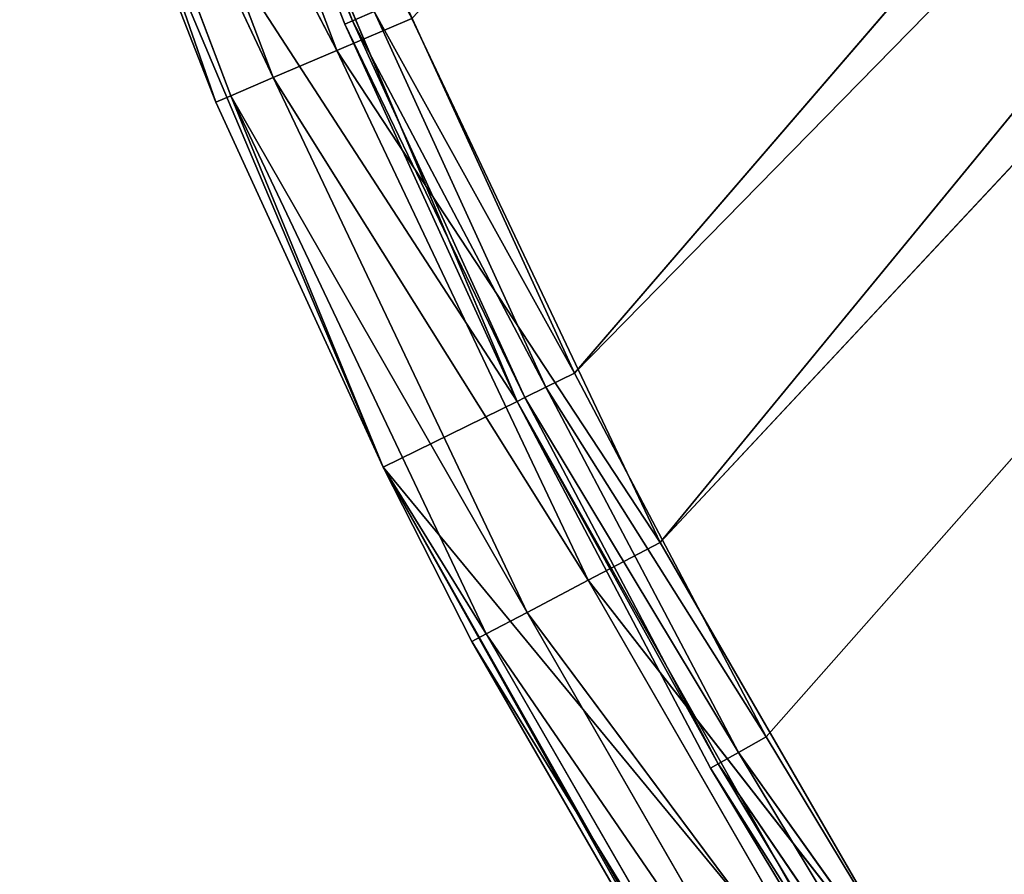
# Model space of a CAD drawing. Extents: x 0 to 71, y 0 to 117.
# Tile 54 of 256: x 2.6 to 7.23, y 47.65 to 51.66. Entities that reach past the tile are written whole.
import ezdxf

# ---------------------------------------------------------------- set-up
doc = ezdxf.new("R2010")
doc.units = 0
doc.header["$LTSCALE"] = 25.4
doc.layers.get('0').update_dxf_attribs({"color": 13, "linetype": 'CONTINUOUS'})

# ---------------------------------------------------------------- blocks, each defined once
blk = doc.blocks.new('MONO-LONG-I-S-GOLD-7670-76')
at = {"color": 250}
for p, q in [((67.7432, 311.4521, 65.7493), (64.1569, 311.4521, 67.2649)), ((64.1569, 311.4521, 67.2649), (65.9717, 293.4521, 66.5583)), ((64.1569, 311.4521, 67.2649), (65.9717, 293.4521, 66.5583)), ((67.7432, 311.4521, 65.7493), (64.1569, 311.4521, 67.2649)), ((64.3921, 311.4521, 67.9242), (66.3381, 293.4521, 67.1633)), ((68.0521, 311.4521, 66.3775), (64.3921, 311.4521, 67.9242)), ((64.3921, 311.4521, 67.9242), (66.3381, 293.4521, 67.1633)), ((64.3921, 311.4521, 67.9242), (67.7432, 311.4521, 65.7493)), ((64.3921, 311.4521, 67.9242), (67.7432, 311.4521, 65.7493)), ((68.0521, 311.4521, 66.3775), (64.3921, 311.4521, 67.9242)), ((67.7432, 311.4521, 65.7493), (65.9717, 293.4521, 66.5583)), ((67.7432, 311.4521, 65.7493), (65.9717, 293.4521, 66.5583)), ((66.3381, 293.4521, 67.1633), (68.0521, 311.4521, 66.3775)), ((66.3381, 293.4521, 67.1633), (68.0521, 311.4521, 66.3775)), ((68.0521, 311.4521, 66.3775), (67.7432, 311.4521, 65.7493)), ((68.0521, 311.4521, 66.3775), (67.7432, 311.4521, 65.7493)), ((71.1335, 311.4521, 63.8347), (67.7432, 311.4521, 65.7493)), ((67.7432, 311.4521, 65.7493), (67.7432, 293.4521, 65.7493)), ((67.7432, 311.4521, 65.7493), (67.7432, 293.4521, 65.7493)), ((67.7432, 311.4521, 65.7493), (69.4657, 293.4521, 64.8404)), ((67.7432, 311.4521, 65.7493), (69.4657, 293.4521, 64.8404)), ((71.1335, 311.4521, 63.8347), (67.7432, 311.4521, 65.7493)), ((71.5119, 311.4521, 64.4236), (68.0521, 311.4521, 66.3775)), ((68.0521, 311.4521, 66.3775), (71.297, 293.4521, 64.5606)), ((68.0521, 311.4521, 66.3775), (71.297, 293.4521, 64.5606)), ((68.0521, 311.4521, 66.3775), (68.87, 293.4521, 65.9619)), ((68.0521, 293.4521, 66.3775), (68.0521, 311.4521, 66.3775)), ((68.0521, 293.4521, 66.3775), (68.0521, 311.4521, 66.3775)), ((68.0521, 311.4521, 66.3775), (68.87, 293.4521, 65.9619)), ((68.0521, 311.4521, 66.3775), (71.1335, 311.4521, 63.8347)), ((68.0521, 311.4521, 66.3775), (71.1335, 311.4521, 63.8347)), ((71.5119, 311.4521, 64.4236), (68.0521, 311.4521, 66.3775)), ((71.1335, 311.4521, 63.8347), (69.4657, 293.4521, 64.8404)), ((71.1335, 311.4521, 63.8347), (69.4657, 293.4521, 64.8404)), ((66.3381, 293.4521, 67.1633), (63.6936, 293.0694, 68.0849)), ((66.3381, 293.4521, 67.1633), (63.6936, 293.0694, 68.0849)), ((65.9717, 293.4521, 66.5583), (64.1569, 293.4521, 67.2649)), ((65.9561, 293.3021, 66.5213), (64.1569, 293.4521, 67.2649)), ((65.9717, 293.4521, 66.5583), (64.1569, 293.4521, 67.2649)), ((65.9561, 293.3021, 66.5213), (64.1569, 293.4521, 67.2649)), ((64.3921, 293.4521, 67.9242), (66.3381, 293.4521, 67.1633)), ((64.3921, 293.4521, 67.9242), (66.3381, 293.4521, 67.1633)), ((65.9561, 293.3021, 66.5213), (65.9717, 293.4521, 66.5583)), ((65.9561, 293.3021, 66.5213), (65.9717, 293.4521, 66.5583)), ((67.7432, 293.4521, 65.7493), (65.9717, 293.4521, 66.5583)), ((67.7255, 293.3021, 65.7132), (65.9717, 293.4521, 66.5583)), ((67.7432, 293.4521, 65.7493), (65.9717, 293.4521, 66.5583)), ((67.7255, 293.3021, 65.7132), (65.9717, 293.4521, 66.5583)), ((66.3381, 293.4521, 67.1633), (66.3082, 293.0694, 67.0933)), ((66.3082, 293.0694, 67.0933), (68.0521, 293.4521, 66.3775)), ((66.3381, 293.4521, 67.1633), (66.3082, 293.0694, 67.0933)), ((66.3082, 293.0694, 67.0933), (68.0521, 293.4521, 66.3775)), ((66.3381, 293.4521, 67.1633), (68.0521, 293.4521, 66.3775)), ((66.3381, 293.4521, 67.1633), (68.0521, 293.4521, 66.3775)), ((67.7255, 293.3021, 65.7132), (67.7432, 293.4521, 65.7493)), ((67.7255, 293.3021, 65.7132), (67.7432, 293.4521, 65.7493)), ((69.4657, 293.4521, 64.8404), (67.7432, 293.4521, 65.7493)), ((69.4459, 293.3021, 64.8054), (67.7432, 293.4521, 65.7493)), ((69.4657, 293.4521, 64.8404), (67.7432, 293.4521, 65.7493)), ((69.4459, 293.3021, 64.8054), (67.7432, 293.4521, 65.7493)), ((68.0521, 293.4521, 66.3775), (68.87, 293.4521, 65.9619)), ((68.0521, 293.4521, 66.3775), (68.87, 293.4521, 65.9619)), ((68.0521, 293.4521, 66.3775), (68.8346, 293.0694, 65.8945)), ((68.0521, 293.4521, 66.3775), (68.8346, 293.0694, 65.8945)), ((68.8346, 293.0694, 65.8945), (68.87, 293.4521, 65.9619)), ((68.8346, 293.0694, 65.8945), (68.87, 293.4521, 65.9619)), ((68.87, 293.4521, 65.9619), (71.297, 293.4521, 64.5606)), ((71.2563, 293.0694, 64.4963), (68.87, 293.4521, 65.9619)), ((71.2563, 293.0694, 64.4963), (68.87, 293.4521, 65.9619)), ((68.87, 293.4521, 65.9619), (71.297, 293.4521, 64.5606)), ((69.4459, 293.3021, 64.8054), (69.4657, 293.4521, 64.8404)), ((69.4459, 293.3021, 64.8054), (69.4657, 293.4521, 64.8404)), ((71.1335, 293.4521, 63.8347), (69.4657, 293.4521, 64.8404)), ((71.1117, 293.3021, 63.8009), (69.4657, 293.4521, 64.8404)), ((71.1335, 293.4521, 63.8347), (69.4657, 293.4521, 64.8404)), ((71.1117, 293.3021, 63.8009), (69.4657, 293.4521, 64.8404)), ((64.1434, 293.3021, 67.227), (65.9561, 293.3021, 66.5213)), ((64.1434, 293.3021, 67.227), (65.9561, 293.3021, 66.5213)), ((65.9133, 293.1923, 66.4201), (65.9561, 293.3021, 66.5213)), ((65.9133, 293.1923, 66.4201), (65.9561, 293.3021, 66.5213)), ((67.6771, 293.1923, 65.6147), (65.9561, 293.3021, 66.5213)), ((65.9561, 293.3021, 66.5213), (67.7255, 293.3021, 65.7132)), ((67.6771, 293.1923, 65.6147), (65.9561, 293.3021, 66.5213)), ((65.9561, 293.3021, 66.5213), (67.7255, 293.3021, 65.7132)), ((67.6771, 293.1923, 65.6147), (67.7255, 293.3021, 65.7132)), ((67.6771, 293.1923, 65.6147), (67.7255, 293.3021, 65.7132)), ((69.3919, 293.1923, 64.7098), (67.7255, 293.3021, 65.7132)), ((67.7255, 293.3021, 65.7132), (69.4459, 293.3021, 64.8054)), ((69.3919, 293.1923, 64.7098), (67.7255, 293.3021, 65.7132)), ((67.7255, 293.3021, 65.7132), (69.4459, 293.3021, 64.8054)), ((69.3919, 293.1923, 64.7098), (69.4459, 293.3021, 64.8054)), ((69.3919, 293.1923, 64.7098), (69.4459, 293.3021, 64.8054)), ((71.0524, 293.1923, 63.7086), (69.4459, 293.3021, 64.8054)), ((69.4459, 293.3021, 64.8054), (71.1117, 293.3021, 63.8009)), ((71.0524, 293.1923, 63.7086), (69.4459, 293.3021, 64.8054)), ((69.4459, 293.3021, 64.8054), (71.1117, 293.3021, 63.8009)), ((67.6109, 293.1521, 65.4801), (65.9133, 293.1923, 66.4201)), ((65.9133, 293.1923, 66.4201), (67.6771, 293.1923, 65.6147)), ((67.6109, 293.1521, 65.4801), (65.9133, 293.1923, 66.4201)), ((65.9133, 293.1923, 66.4201), (67.6771, 293.1923, 65.6147)), ((67.6109, 293.1521, 65.4801), (67.6771, 293.1923, 65.6147)), ((67.6109, 293.1521, 65.4801), (67.6771, 293.1923, 65.6147)), ((69.3182, 293.1521, 64.5792), (67.6771, 293.1923, 65.6147)), ((67.6771, 293.1923, 65.6147), (69.3919, 293.1923, 64.7098)), ((69.3182, 293.1521, 64.5792), (67.6771, 293.1923, 65.6147)), ((67.6771, 293.1923, 65.6147), (69.3919, 293.1923, 64.7098)), ((69.3182, 293.1521, 64.5792), (69.3919, 293.1923, 64.7098)), ((69.3182, 293.1521, 64.5792), (69.3919, 293.1923, 64.7098)), ((70.9713, 293.1521, 63.5824), (69.3919, 293.1923, 64.7098)), ((69.3919, 293.1923, 64.7098), (71.0524, 293.1923, 63.7086)), ((70.9713, 293.1521, 63.5824), (69.3919, 293.1923, 64.7098)), ((69.3919, 293.1923, 64.7098), (71.0524, 293.1923, 63.7086)), ((67.6109, 293.1521, 65.4801), (41.6526, 293.1521, 43.103)), ((67.6109, 293.1521, 65.4801), (41.6526, 293.1521, 43.103)), ((67.6109, 293.1521, 65.4801), (43.0516, 293.1521, 41.3982)), ((67.6109, 293.1521, 65.4801), (43.0516, 293.1521, 41.3982)), ((69.3182, 293.1521, 64.5792), (43.0516, 293.1521, 41.3982)), ((69.3182, 293.1521, 64.5792), (43.0516, 293.1521, 41.3982)), ((65.8549, 293.1521, 66.282), (67.6109, 293.1521, 65.4801)), ((65.8549, 293.1521, 66.282), (67.6109, 293.1521, 65.4801)), ((67.6109, 293.1521, 65.4801), (69.3182, 293.1521, 64.5792)), ((67.6109, 293.1521, 65.4801), (69.3182, 293.1521, 64.5792)), ((69.3182, 293.1521, 64.5792), (70.9713, 293.1521, 63.5824)), ((69.3182, 293.1521, 64.5792), (70.9713, 293.1521, 63.5824)), ((66.2232, 292.745, 66.8938), (63.6936, 293.0694, 68.0849)), ((66.2232, 292.745, 66.8938), (63.6936, 293.0694, 68.0849)), ((66.3082, 293.0694, 67.0933), (63.6936, 293.0694, 68.0849)), ((66.3082, 293.0694, 67.0933), (63.6936, 293.0694, 68.0849)), ((66.2232, 292.745, 66.8938), (66.3082, 293.0694, 67.0933)), ((66.2232, 292.745, 66.8938), (66.3082, 293.0694, 67.0933)), ((66.3082, 293.0694, 67.0933), (68.8346, 293.0694, 65.8945)), ((66.3082, 293.0694, 67.0933), (68.8346, 293.0694, 65.8945)), ((66.3082, 293.0694, 67.0933), (68.7339, 292.745, 65.7025)), ((66.3082, 293.0694, 67.0933), (68.7339, 292.745, 65.7025)), ((68.7339, 292.745, 65.7025), (68.8346, 293.0694, 65.8945)), ((68.7339, 292.745, 65.7025), (68.8346, 293.0694, 65.8945)), ((71.1405, 292.745, 64.3131), (68.8346, 293.0694, 65.8945)), ((71.1405, 292.745, 64.3131), (68.8346, 293.0694, 65.8945)), ((71.2563, 293.0694, 64.4963), (68.8346, 293.0694, 65.8945)), ((71.2563, 293.0694, 64.4963), (68.8346, 293.0694, 65.8945)), ((66.0961, 292.5282, 66.5954), (63.6249, 292.745, 67.8792)), ((66.0961, 292.5282, 66.5954), (63.6249, 292.745, 67.8792)), ((66.2232, 292.745, 66.8938), (63.6249, 292.745, 67.8792)), ((66.2232, 292.745, 66.8938), (63.6249, 292.745, 67.8792)), ((66.0961, 292.5282, 66.5954), (66.2232, 292.745, 66.8938)), ((66.0961, 292.5282, 66.5954), (66.2232, 292.745, 66.8938)), ((66.2232, 292.745, 66.8938), (68.7339, 292.745, 65.7025)), ((66.2232, 292.745, 66.8938), (68.7339, 292.745, 65.7025)), ((66.2232, 292.745, 66.8938), (68.5831, 292.5282, 65.4153)), ((66.2232, 292.745, 66.8938), (68.5831, 292.5282, 65.4153)), ((68.5831, 292.5282, 65.4153), (68.7339, 292.745, 65.7025)), ((68.5831, 292.5282, 65.4153), (68.7339, 292.745, 65.7025)), ((70.9671, 292.5282, 64.0389), (68.7339, 292.745, 65.7025)), ((70.9671, 292.5282, 64.0389), (68.7339, 292.745, 65.7025)), ((71.1405, 292.745, 64.3131), (68.7339, 292.745, 65.7025)), ((71.1405, 292.745, 64.3131), (68.7339, 292.745, 65.7025)), ((66.0961, 292.5282, 66.5954), (63.5222, 292.5282, 67.5715)), ((66.0961, 292.5282, 66.5954), (63.5222, 292.5282, 67.5715)), ((65.9461, 292.4521, 66.2433), (66.0961, 292.5282, 66.5954)), ((65.9461, 292.4521, 66.2433), (66.0961, 292.5282, 66.5954)), ((66.0961, 292.5282, 66.5954), (68.5831, 292.5282, 65.4153)), ((66.0961, 292.5282, 66.5954), (68.5831, 292.5282, 65.4153)), ((66.0961, 292.5282, 66.5954), (68.4053, 292.4521, 65.0764)), ((66.0961, 292.5282, 66.5954), (68.4053, 292.4521, 65.0764)), ((68.4053, 292.4521, 65.0764), (68.5831, 292.5282, 65.4153)), ((68.4053, 292.4521, 65.0764), (68.5831, 292.5282, 65.4153)), ((70.7626, 292.4521, 63.7154), (68.5831, 292.5282, 65.4153)), ((70.7626, 292.4521, 63.7154), (68.5831, 292.5282, 65.4153)), ((70.9671, 292.5282, 64.0389), (68.5831, 292.5282, 65.4153)), ((70.9671, 292.5282, 64.0389), (68.5831, 292.5282, 65.4153)), ((41.6526, 292.4521, 43.103), (68.4053, 292.4521, 65.0764)), ((41.6526, 292.4521, 43.103), (68.4053, 292.4521, 65.0764)), ((43.0516, 292.4521, 41.3982), (68.4053, 292.4521, 65.0764)), ((43.0516, 292.4521, 41.3982), (68.4053, 292.4521, 65.0764)), ((68.4053, 292.4521, 65.0764), (65.9461, 292.4521, 66.2433)), ((68.4053, 292.4521, 65.0764), (65.9461, 292.4521, 66.2433)), ((70.7626, 292.4521, 63.7154), (68.4053, 292.4521, 65.0764)), ((70.7626, 292.4521, 63.7154), (68.4053, 292.4521, 65.0764))]:
    blk.add_line(p, q, dxfattribs=at)
mesh = blk.add_polyface(dxfattribs=at)
corners = [(64.3921, 311.4521, 67.9242), (67.7432, 311.4521, 65.7493), (64.1569, 311.4521, 67.2649)]
mesh.append_faces([[corners[k] for k in face] for face in [(0, 1, 2)]], dxfattribs={"color": 250})
mesh = blk.add_polyface(dxfattribs=at)
corners = [(65.9717, 293.4521, 66.5583), (64.1569, 293.4521, 67.2649), (64.1569, 311.4521, 67.2649)]
mesh.append_faces([[corners[k] for k in face] for face in [(0, 1, 2)]], dxfattribs={"color": 250})
mesh = blk.add_polyface(dxfattribs=at)
corners = [(67.7432, 311.4521, 65.7493), (65.9717, 293.4521, 66.5583), (64.1569, 311.4521, 67.2649)]
mesh.append_faces([[corners[k] for k in face] for face in [(0, 1, 2)]], dxfattribs={"color": 250})
mesh = blk.add_polyface(dxfattribs=at)
corners = [(68.0521, 311.4521, 66.3775), (64.3921, 311.4521, 67.9242), (66.3381, 293.4521, 67.1633)]
mesh.append_faces([[corners[k] for k in face] for face in [(0, 1, 2)]], dxfattribs={"color": 250})
mesh = blk.add_polyface(dxfattribs=at)
corners = [(66.3381, 293.4521, 67.1633), (64.3921, 311.4521, 67.9242), (64.3921, 293.4521, 67.9242)]
mesh.append_faces([[corners[k] for k in face] for face in [(0, 1, 2)]], dxfattribs={"color": 250})
mesh = blk.add_polyface(dxfattribs=at)
corners = [(64.3921, 311.4521, 67.9242), (68.0521, 311.4521, 66.3775), (67.7432, 311.4521, 65.7493)]
mesh.append_faces([[corners[k] for k in face] for face in [(0, 1, 2)]], dxfattribs={"color": 250})
mesh = blk.add_polyface(dxfattribs=at)
corners = [(67.7432, 293.4521, 65.7493), (65.9717, 293.4521, 66.5583), (67.7432, 311.4521, 65.7493)]
mesh.append_faces([[corners[k] for k in face] for face in [(0, 1, 2)]], dxfattribs={"color": 250})
mesh = blk.add_polyface(dxfattribs=at)
corners = [(68.0521, 311.4521, 66.3775), (66.3381, 293.4521, 67.1633), (68.0521, 293.4521, 66.3775)]
mesh.append_faces([[corners[k] for k in face] for face in [(0, 1, 2)]], dxfattribs={"color": 250})
mesh = blk.add_polyface(dxfattribs=at)
corners = [(68.0521, 311.4521, 66.3775), (71.1335, 311.4521, 63.8347), (67.7432, 311.4521, 65.7493)]
mesh.append_faces([[corners[k] for k in face] for face in [(0, 1, 2)]], dxfattribs={"color": 250})
mesh = blk.add_polyface(dxfattribs=at)
corners = [(69.4657, 293.4521, 64.8404), (67.7432, 293.4521, 65.7493), (67.7432, 311.4521, 65.7493)]
mesh.append_faces([[corners[k] for k in face] for face in [(0, 1, 2)]], dxfattribs={"color": 250})
mesh = blk.add_polyface(dxfattribs=at)
corners = [(71.1335, 311.4521, 63.8347), (69.4657, 293.4521, 64.8404), (67.7432, 311.4521, 65.7493)]
mesh.append_faces([[corners[k] for k in face] for face in [(0, 1, 2)]], dxfattribs={"color": 250})
mesh = blk.add_polyface(dxfattribs=at)
corners = [(71.5119, 311.4521, 64.4236), (68.0521, 311.4521, 66.3775), (71.297, 293.4521, 64.5606)]
mesh.append_faces([[corners[k] for k in face] for face in [(0, 1, 2)]], dxfattribs={"color": 250})
mesh = blk.add_polyface(dxfattribs=at)
corners = [(71.297, 293.4521, 64.5606), (68.0521, 311.4521, 66.3775), (68.87, 293.4521, 65.9619)]
mesh.append_faces([[corners[k] for k in face] for face in [(0, 1, 2)]], dxfattribs={"color": 250})
mesh = blk.add_polyface(dxfattribs=at)
corners = [(68.87, 293.4521, 65.9619), (68.0521, 311.4521, 66.3775), (68.0521, 293.4521, 66.3775)]
mesh.append_faces([[corners[k] for k in face] for face in [(0, 1, 2)]], dxfattribs={"color": 250})
mesh = blk.add_polyface(dxfattribs=at)
corners = [(68.0521, 311.4521, 66.3775), (71.5119, 311.4521, 64.4236), (71.1335, 311.4521, 63.8347)]
mesh.append_faces([[corners[k] for k in face] for face in [(0, 1, 2)]], dxfattribs={"color": 250})
mesh = blk.add_polyface(dxfattribs=at)
corners = [(71.1335, 293.4521, 63.8347), (69.4657, 293.4521, 64.8404), (71.1335, 311.4521, 63.8347)]
mesh.append_faces([[corners[k] for k in face] for face in [(0, 1, 2)]], dxfattribs={"color": 250})
mesh = blk.add_polyface(dxfattribs=at)
corners = [(66.3381, 293.4521, 67.1633), (63.6936, 293.0694, 68.0849), (66.3082, 293.0694, 67.0933)]
mesh.append_faces([[corners[k] for k in face] for face in [(0, 1, 2)]], dxfattribs={"color": 250})
mesh = blk.add_polyface(dxfattribs=at)
corners = [(66.3381, 293.4521, 67.1633), (64.3921, 293.4521, 67.9242), (63.6936, 293.0694, 68.0849)]
mesh.append_faces([[corners[k] for k in face] for face in [(0, 1, 2)]], dxfattribs={"color": 250})
mesh = blk.add_polyface(dxfattribs=at)
corners = [(65.9561, 293.3021, 66.5213), (64.1434, 293.3021, 67.227), (64.1569, 293.4521, 67.2649)]
mesh.append_faces([[corners[k] for k in face] for face in [(0, 1, 2)]], dxfattribs={"color": 250})
mesh = blk.add_polyface(dxfattribs=at)
corners = [(65.9717, 293.4521, 66.5583), (65.9561, 293.3021, 66.5213), (64.1569, 293.4521, 67.2649)]
mesh.append_faces([[corners[k] for k in face] for face in [(0, 1, 2)]], dxfattribs={"color": 250})
mesh = blk.add_polyface(dxfattribs=at)
corners = [(67.7255, 293.3021, 65.7132), (65.9561, 293.3021, 66.5213), (65.9717, 293.4521, 66.5583)]
mesh.append_faces([[corners[k] for k in face] for face in [(0, 1, 2)]], dxfattribs={"color": 250})
mesh = blk.add_polyface(dxfattribs=at)
corners = [(67.7432, 293.4521, 65.7493), (67.7255, 293.3021, 65.7132), (65.9717, 293.4521, 66.5583)]
mesh.append_faces([[corners[k] for k in face] for face in [(0, 1, 2)]], dxfattribs={"color": 250})
mesh = blk.add_polyface(dxfattribs=at)
corners = [(68.0521, 293.4521, 66.3775), (66.3381, 293.4521, 67.1633), (66.3082, 293.0694, 67.0933)]
mesh.append_faces([[corners[k] for k in face] for face in [(0, 1, 2)]], dxfattribs={"color": 250})
mesh = blk.add_polyface(dxfattribs=at)
corners = [(68.8346, 293.0694, 65.8945), (68.0521, 293.4521, 66.3775), (66.3082, 293.0694, 67.0933)]
mesh.append_faces([[corners[k] for k in face] for face in [(0, 1, 2)]], dxfattribs={"color": 250})
mesh = blk.add_polyface(dxfattribs=at)
corners = [(69.4459, 293.3021, 64.8054), (67.7255, 293.3021, 65.7132), (67.7432, 293.4521, 65.7493)]
mesh.append_faces([[corners[k] for k in face] for face in [(0, 1, 2)]], dxfattribs={"color": 250})
mesh = blk.add_polyface(dxfattribs=at)
corners = [(69.4657, 293.4521, 64.8404), (69.4459, 293.3021, 64.8054), (67.7432, 293.4521, 65.7493)]
mesh.append_faces([[corners[k] for k in face] for face in [(0, 1, 2)]], dxfattribs={"color": 250})
mesh = blk.add_polyface(dxfattribs=at)
corners = [(68.87, 293.4521, 65.9619), (68.0521, 293.4521, 66.3775), (68.8346, 293.0694, 65.8945)]
mesh.append_faces([[corners[k] for k in face] for face in [(0, 1, 2)]], dxfattribs={"color": 250})
mesh = blk.add_polyface(dxfattribs=at)
corners = [(71.2563, 293.0694, 64.4963), (68.87, 293.4521, 65.9619), (68.8346, 293.0694, 65.8945)]
mesh.append_faces([[corners[k] for k in face] for face in [(0, 1, 2)]], dxfattribs={"color": 250})
mesh = blk.add_polyface(dxfattribs=at)
corners = [(71.297, 293.4521, 64.5606), (68.87, 293.4521, 65.9619), (71.2563, 293.0694, 64.4963)]
mesh.append_faces([[corners[k] for k in face] for face in [(0, 1, 2)]], dxfattribs={"color": 250})
mesh = blk.add_polyface(dxfattribs=at)
corners = [(71.1117, 293.3021, 63.8009), (69.4459, 293.3021, 64.8054), (69.4657, 293.4521, 64.8404)]
mesh.append_faces([[corners[k] for k in face] for face in [(0, 1, 2)]], dxfattribs={"color": 250})
mesh = blk.add_polyface(dxfattribs=at)
corners = [(71.1335, 293.4521, 63.8347), (71.1117, 293.3021, 63.8009), (69.4657, 293.4521, 64.8404)]
mesh.append_faces([[corners[k] for k in face] for face in [(0, 1, 2)]], dxfattribs={"color": 250})
mesh = blk.add_polyface(dxfattribs=at)
corners = [(64.1434, 293.3021, 67.227), (65.9561, 293.3021, 66.5213), (65.9133, 293.1923, 66.4201)]
mesh.append_faces([[corners[k] for k in face] for face in [(0, 1, 2)]], dxfattribs={"color": 250})
mesh = blk.add_polyface(dxfattribs=at)
corners = [(65.9561, 293.3021, 66.5213), (67.6771, 293.1923, 65.6147), (65.9133, 293.1923, 66.4201)]
mesh.append_faces([[corners[k] for k in face] for face in [(0, 1, 2)]], dxfattribs={"color": 250})
mesh = blk.add_polyface(dxfattribs=at)
corners = [(65.9561, 293.3021, 66.5213), (67.7255, 293.3021, 65.7132), (67.6771, 293.1923, 65.6147)]
mesh.append_faces([[corners[k] for k in face] for face in [(0, 1, 2)]], dxfattribs={"color": 250})
mesh = blk.add_polyface(dxfattribs=at)
corners = [(67.7255, 293.3021, 65.7132), (69.3919, 293.1923, 64.7098), (67.6771, 293.1923, 65.6147)]
mesh.append_faces([[corners[k] for k in face] for face in [(0, 1, 2)]], dxfattribs={"color": 250})
mesh = blk.add_polyface(dxfattribs=at)
corners = [(67.7255, 293.3021, 65.7132), (69.4459, 293.3021, 64.8054), (69.3919, 293.1923, 64.7098)]
mesh.append_faces([[corners[k] for k in face] for face in [(0, 1, 2)]], dxfattribs={"color": 250})
mesh = blk.add_polyface(dxfattribs=at)
corners = [(69.4459, 293.3021, 64.8054), (71.0524, 293.1923, 63.7086), (69.3919, 293.1923, 64.7098)]
mesh.append_faces([[corners[k] for k in face] for face in [(0, 1, 2)]], dxfattribs={"color": 250})
mesh = blk.add_polyface(dxfattribs=at)
corners = [(69.4459, 293.3021, 64.8054), (71.1117, 293.3021, 63.8009), (71.0524, 293.1923, 63.7086)]
mesh.append_faces([[corners[k] for k in face] for face in [(0, 1, 2)]], dxfattribs={"color": 250})
mesh = blk.add_polyface(dxfattribs=at)
corners = [(65.9133, 293.1923, 66.4201), (67.6109, 293.1521, 65.4801), (65.8549, 293.1521, 66.282)]
mesh.append_faces([[corners[k] for k in face] for face in [(0, 1, 2)]], dxfattribs={"color": 250})
mesh = blk.add_polyface(dxfattribs=at)
corners = [(65.9133, 293.1923, 66.4201), (67.6771, 293.1923, 65.6147), (67.6109, 293.1521, 65.4801)]
mesh.append_faces([[corners[k] for k in face] for face in [(0, 1, 2)]], dxfattribs={"color": 250})
mesh = blk.add_polyface(dxfattribs=at)
corners = [(67.6771, 293.1923, 65.6147), (69.3182, 293.1521, 64.5792), (67.6109, 293.1521, 65.4801)]
mesh.append_faces([[corners[k] for k in face] for face in [(0, 1, 2)]], dxfattribs={"color": 250})
mesh = blk.add_polyface(dxfattribs=at)
corners = [(67.6771, 293.1923, 65.6147), (69.3919, 293.1923, 64.7098), (69.3182, 293.1521, 64.5792)]
mesh.append_faces([[corners[k] for k in face] for face in [(0, 1, 2)]], dxfattribs={"color": 250})
mesh = blk.add_polyface(dxfattribs=at)
corners = [(69.3919, 293.1923, 64.7098), (70.9713, 293.1521, 63.5824), (69.3182, 293.1521, 64.5792)]
mesh.append_faces([[corners[k] for k in face] for face in [(0, 1, 2)]], dxfattribs={"color": 250})
mesh = blk.add_polyface(dxfattribs=at)
corners = [(69.3919, 293.1923, 64.7098), (71.0524, 293.1923, 63.7086), (70.9713, 293.1521, 63.5824)]
mesh.append_faces([[corners[k] for k in face] for face in [(0, 1, 2)]], dxfattribs={"color": 250})
mesh = blk.add_polyface(dxfattribs=at)
corners = [(65.8549, 293.1521, 66.282), (67.6109, 293.1521, 65.4801), (41.6526, 293.1521, 43.103)]
mesh.append_faces([[corners[k] for k in face] for face in [(0, 1, 2)]], dxfattribs={"color": 250})
mesh = blk.add_polyface(dxfattribs=at)
corners = [(67.6109, 293.1521, 65.4801), (43.0516, 293.1521, 41.3982), (41.6526, 293.1521, 43.103)]
mesh.append_faces([[corners[k] for k in face] for face in [(0, 1, 2)]], dxfattribs={"color": 250})
mesh = blk.add_polyface(dxfattribs=at)
corners = [(70.9713, 293.1521, 63.5824), (72.5648, 293.1521, 62.4928), (43.0516, 293.1521, 41.3982)]
mesh.append_faces([[corners[k] for k in face] for face in [(0, 1, 2)]], dxfattribs={"color": 250})
mesh = blk.add_polyface(dxfattribs=at)
corners = [(67.6109, 293.1521, 65.4801), (69.3182, 293.1521, 64.5792), (43.0516, 293.1521, 41.3982)]
mesh.append_faces([[corners[k] for k in face] for face in [(0, 1, 2)]], dxfattribs={"color": 250})
mesh = blk.add_polyface(dxfattribs=at)
corners = [(69.3182, 293.1521, 64.5792), (70.9713, 293.1521, 63.5824), (43.0516, 293.1521, 41.3982)]
mesh.append_faces([[corners[k] for k in face] for face in [(0, 1, 2)]], dxfattribs={"color": 250})
mesh = blk.add_polyface(dxfattribs=at)
corners = [(66.2232, 292.745, 66.8938), (63.6936, 293.0694, 68.0849), (63.6249, 292.745, 67.8792)]
mesh.append_faces([[corners[k] for k in face] for face in [(0, 1, 2)]], dxfattribs={"color": 250})
mesh = blk.add_polyface(dxfattribs=at)
corners = [(66.3082, 293.0694, 67.0933), (63.6936, 293.0694, 68.0849), (66.2232, 292.745, 66.8938)]
mesh.append_faces([[corners[k] for k in face] for face in [(0, 1, 2)]], dxfattribs={"color": 250})
mesh = blk.add_polyface(dxfattribs=at)
corners = [(68.7339, 292.745, 65.7025), (66.3082, 293.0694, 67.0933), (66.2232, 292.745, 66.8938)]
mesh.append_faces([[corners[k] for k in face] for face in [(0, 1, 2)]], dxfattribs={"color": 250})
mesh = blk.add_polyface(dxfattribs=at)
corners = [(68.8346, 293.0694, 65.8945), (66.3082, 293.0694, 67.0933), (68.7339, 292.745, 65.7025)]
mesh.append_faces([[corners[k] for k in face] for face in [(0, 1, 2)]], dxfattribs={"color": 250})
mesh = blk.add_polyface(dxfattribs=at)
corners = [(71.1405, 292.745, 64.3131), (68.8346, 293.0694, 65.8945), (68.7339, 292.745, 65.7025)]
mesh.append_faces([[corners[k] for k in face] for face in [(0, 1, 2)]], dxfattribs={"color": 250})
mesh = blk.add_polyface(dxfattribs=at)
corners = [(71.2563, 293.0694, 64.4963), (68.8346, 293.0694, 65.8945), (71.1405, 292.745, 64.3131)]
mesh.append_faces([[corners[k] for k in face] for face in [(0, 1, 2)]], dxfattribs={"color": 250})
mesh = blk.add_polyface(dxfattribs=at)
corners = [(63.6249, 292.745, 67.8792), (63.5222, 292.5282, 67.5715), (66.0961, 292.5282, 66.5954)]
mesh.append_faces([[corners[k] for k in face] for face in [(0, 1, 2)]], dxfattribs={"color": 250})
mesh = blk.add_polyface(dxfattribs=at)
corners = [(63.6249, 292.745, 67.8792), (66.0961, 292.5282, 66.5954), (66.2232, 292.745, 66.8938)]
mesh.append_faces([[corners[k] for k in face] for face in [(0, 1, 2)]], dxfattribs={"color": 250})
mesh = blk.add_polyface(dxfattribs=at)
corners = [(66.2232, 292.745, 66.8938), (66.0961, 292.5282, 66.5954), (68.5831, 292.5282, 65.4153)]
mesh.append_faces([[corners[k] for k in face] for face in [(0, 1, 2)]], dxfattribs={"color": 250})
mesh = blk.add_polyface(dxfattribs=at)
corners = [(66.2232, 292.745, 66.8938), (68.5831, 292.5282, 65.4153), (68.7339, 292.745, 65.7025)]
mesh.append_faces([[corners[k] for k in face] for face in [(0, 1, 2)]], dxfattribs={"color": 250})
mesh = blk.add_polyface(dxfattribs=at)
corners = [(68.7339, 292.745, 65.7025), (68.5831, 292.5282, 65.4153), (70.9671, 292.5282, 64.0389)]
mesh.append_faces([[corners[k] for k in face] for face in [(0, 1, 2)]], dxfattribs={"color": 250})
mesh = blk.add_polyface(dxfattribs=at)
corners = [(68.7339, 292.745, 65.7025), (70.9671, 292.5282, 64.0389), (71.1405, 292.745, 64.3131)]
mesh.append_faces([[corners[k] for k in face] for face in [(0, 1, 2)]], dxfattribs={"color": 250})
mesh = blk.add_polyface(dxfattribs=at)
corners = [(63.5222, 292.5282, 67.5715), (65.9461, 292.4521, 66.2433), (66.0961, 292.5282, 66.5954)]
mesh.append_faces([[corners[k] for k in face] for face in [(0, 1, 2)]], dxfattribs={"color": 250})
mesh = blk.add_polyface(dxfattribs=at)
corners = [(66.0961, 292.5282, 66.5954), (65.9461, 292.4521, 66.2433), (68.4053, 292.4521, 65.0764)]
mesh.append_faces([[corners[k] for k in face] for face in [(0, 1, 2)]], dxfattribs={"color": 250})
mesh = blk.add_polyface(dxfattribs=at)
corners = [(66.0961, 292.5282, 66.5954), (68.4053, 292.4521, 65.0764), (68.5831, 292.5282, 65.4153)]
mesh.append_faces([[corners[k] for k in face] for face in [(0, 1, 2)]], dxfattribs={"color": 250})
mesh = blk.add_polyface(dxfattribs=at)
corners = [(68.5831, 292.5282, 65.4153), (68.4053, 292.4521, 65.0764), (70.7626, 292.4521, 63.7154)]
mesh.append_faces([[corners[k] for k in face] for face in [(0, 1, 2)]], dxfattribs={"color": 250})
mesh = blk.add_polyface(dxfattribs=at)
corners = [(68.5831, 292.5282, 65.4153), (70.7626, 292.4521, 63.7154), (70.9671, 292.5282, 64.0389)]
mesh.append_faces([[corners[k] for k in face] for face in [(0, 1, 2)]], dxfattribs={"color": 250})
mesh = blk.add_polyface(dxfattribs=at)
corners = [(65.9461, 292.4521, 66.2433), (41.6526, 292.4521, 43.103), (68.4053, 292.4521, 65.0764)]
mesh.append_faces([[corners[k] for k in face] for face in [(0, 1, 2)]], dxfattribs={"color": 250})
mesh = blk.add_polyface(dxfattribs=at)
corners = [(68.4053, 292.4521, 65.0764), (41.6526, 292.4521, 43.103), (43.0516, 292.4521, 41.3982)]
mesh.append_faces([[corners[k] for k in face] for face in [(0, 1, 2)]], dxfattribs={"color": 250})
mesh = blk.add_polyface(dxfattribs=at)
corners = [(68.4053, 292.4521, 65.0764), (43.0516, 292.4521, 41.3982), (70.7626, 292.4521, 63.7154)]
mesh.append_faces([[corners[k] for k in face] for face in [(0, 1, 2)]], dxfattribs={"color": 250})
mesh = blk.add_polyface(dxfattribs=at)
corners = [(70.7626, 292.4521, 63.7154), (43.0516, 292.4521, 41.3982), (73.0027, 292.4521, 62.1692)]
mesh.append_faces([[corners[k] for k in face] for face in [(0, 1, 2)]], dxfattribs={"color": 250})

msp = doc.modelspace()

# ---------------------------------------------------------------- block references
at = {"color": 0, "extrusion": (-1, 2.22045e-16, -4.44089e-16)}
msp.add_blockref('MONO-LONG-I-S-GOLD-7670-76', (-117.6143, -1.6302, -70.6892), dxfattribs=at)

doc.saveas('drawing.dxf')
